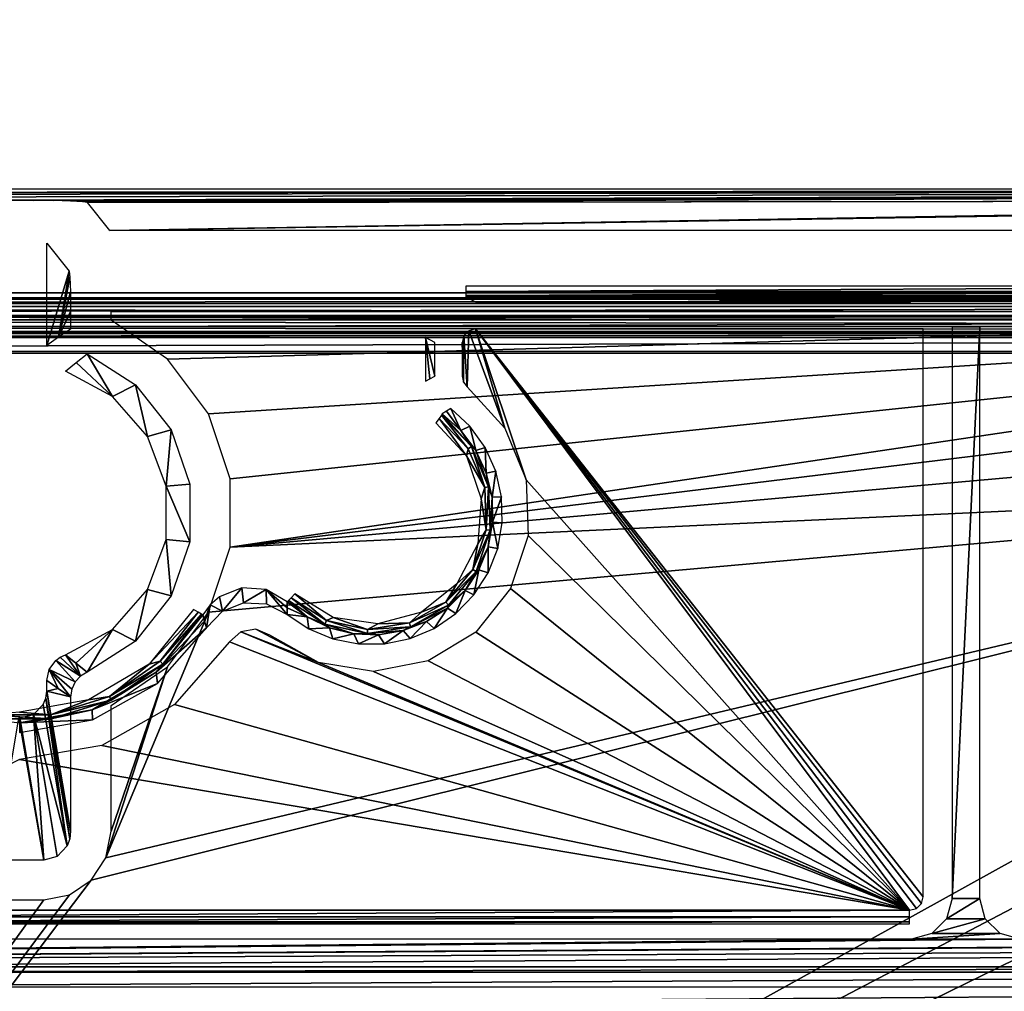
# Model space of a CAD drawing. Header units: millimetres. Extents: x -131 to 131, y -208 to 128.
# Tile 10 of 23: x -35 to 1, y -152 to -116. Entities that reach past the tile are written whole.
import ezdxf

# ---------------------------------------------------------------- set-up
doc = ezdxf.new("R2010")
doc.units = ezdxf.units.MM
doc.header["$LTSCALE"] = 127.314815
for name, color, linetype in [('1', 7, 'CONTINUOUS'), ('113', 7, 'CONTINUOUS'), ('114', 7, 'CONTINUOUS'), ('116', 7, 'CONTINUOUS'), ('119', 7, 'CONTINUOUS'), ('120', 7, 'CONTINUOUS'), ('142', 7, 'CONTINUOUS'), ('144', 7, 'CONTINUOUS'), ('145', 7, 'CONTINUOUS'), ('146', 7, 'CONTINUOUS'), ('158', 7, 'CONTINUOUS'), ('160', 7, 'CONTINUOUS'), ('161', 7, 'CONTINUOUS'), ('166', 7, 'CONTINUOUS'), ('167', 7, 'CONTINUOUS'), ('176', 7, 'CONTINUOUS'), ('177', 7, 'CONTINUOUS'), ('181', 7, 'CONTINUOUS'), ('189', 7, 'CONTINUOUS'), ('192', 7, 'CONTINUOUS'), ('195', 7, 'CONTINUOUS'), ('21', 7, 'CONTINUOUS'), ('6', 7, 'CONTINUOUS')]:
    doc.layers.add(name, color=color, linetype=linetype)

msp = doc.modelspace()

# ---------------------------------------------------------------- linework, layer by layer
at = {"layer": '1', "color": 8, "linetype": 'Continuous', "true_color": 0x787878}
for points in [[(126, 126), (-126, -126.039), (126, -126.039), (126, 126)], [(-126, 126), (-126, -126.039), (126, 126), (-126, 126)], [(-126, -126.039), (-123.948, -126.093), (126, -126.039), (-126, -126.039)], [(126, -126.039), (-123.948, -126.093), (123.948, -126.093), (126, -126.039)], [(-123.948, -126.093), (-123.199, -126.259), (123.948, -126.093), (-123.948, -126.093)], [(123.948, -126.093), (-123.199, -126.259), (123.199, -126.259), (123.948, -126.093)], [(-123.199, -126.259), (-122.567, -126.696), (123.199, -126.259), (-123.199, -126.259)], [(123.199, -126.259), (-122.567, -126.696), (122.567, -126.696), (123.199, -126.259)], [(-122.567, -126.696), (-122.147, -127.339), (122.567, -126.696), (-122.567, -126.696)], [(122.567, -126.696), (-122.147, -127.339), (122.147, -127.339), (122.567, -126.696)], [(-122.147, -127.339), (-122, -128.092), (122.147, -127.339), (-122.147, -127.339)], [(122.147, -127.339), (-122, -128.092), (122, -128.092), (122.147, -127.339)], [(122, -178.822), (122, -128.092), (-122, -178.822), (122, -178.822)], [(122, -128.092), (-122, -128.092), (-122, -178.822), (122, -128.092)]]:
    msp.add_3dface(points, dxfattribs=at)
at = {"layer": '113', "color": 8, "linetype": 'Continuous', "true_color": 0x787878}
for points in [[(-35.908, -146.839, -3.196), (-35.02, -141.582, -28.601), (-34.092, -146.839, -3.196), (-35.908, -146.839, -3.196)], [(-34.092, -146.839, -3.196), (-35.02, -141.582, -28.601), (-34.98, -141.582, -28.601), (-34.092, -146.839, -3.196)]]:
    msp.add_3dface(points, dxfattribs=at)
at = {"layer": '114', "color": 8, "linetype": 'Continuous', "true_color": 0x787878}
for points in [[(-32.907, -128.435, -16.244), (-32.499, -128.117, -3.448), (-31.559, -129.688, -28.517), (-32.907, -128.435, -16.244)], [(-32.499, -128.117, -3.448), (-30.709, -129.262, -3.448), (-31.559, -129.688, -28.517), (-32.499, -128.117, -3.448)], [(-33.293, -128.754, -28.517), (-32.907, -128.435, -16.244), (-31.559, -129.688, -28.517), (-33.293, -128.754, -28.517)], [(-31.559, -129.688, -28.517), (-30.709, -129.262, -3.448), (-30.264, -131.171, -28.517), (-31.559, -129.688, -28.517)], [(-30.709, -129.262, -3.448), (-29.393, -130.93, -3.448), (-30.264, -131.171, -28.517), (-30.709, -129.262, -3.448)], [(-30.264, -131.171, -28.517), (-29.393, -130.93, -3.448), (-29.572, -133.015, -28.517), (-30.264, -131.171, -28.517)], [(-29.393, -130.93, -3.448), (-28.697, -132.938, -3.448), (-29.572, -133.015, -28.517), (-29.393, -130.93, -3.448)], [(-28.697, -132.938, -3.448), (-28.697, -135.062, -3.448), (-29.572, -133.015, -28.517), (-28.697, -132.938, -3.448)], [(-29.572, -133.015, -28.517), (-28.697, -135.062, -3.448), (-29.572, -134.985, -28.517), (-29.572, -133.015, -28.517)], [(-29.572, -134.985, -28.517), (-29.393, -137.07, -3.448), (-30.264, -136.829, -28.517), (-29.572, -134.985, -28.517)], [(-28.697, -135.062, -3.448), (-29.393, -137.07, -3.448), (-29.572, -134.985, -28.517), (-28.697, -135.062, -3.448)], [(-30.264, -136.829, -28.517), (-30.709, -138.738, -3.448), (-31.559, -138.312, -28.517), (-30.264, -136.829, -28.517)], [(-29.393, -137.07, -3.448), (-30.709, -138.738, -3.448), (-30.264, -136.829, -28.517), (-29.393, -137.07, -3.448)], [(-32.917, -139.557, -16.568), (-33.293, -139.246, -28.517), (-31.559, -138.312, -28.517), (-32.917, -139.557, -16.568)], [(-32.499, -139.883, -3.448), (-32.917, -139.557, -16.568), (-31.559, -138.312, -28.517), (-32.499, -139.883, -3.448)], [(-30.709, -138.738, -3.448), (-32.499, -139.883, -3.448), (-31.559, -138.312, -28.517), (-30.709, -138.738, -3.448)]]:
    msp.add_3dface(points, dxfattribs=at)
at = {"layer": '116', "color": 8, "linetype": 'Continuous', "true_color": 0x787878}
for points in [[(-33.158, -125.054, -4.882), (-33.983, -127.804, -28.517), (-33.983, -124.022, -28.517), (-33.158, -125.054, -4.882)], [(-33.555, -127.5, -16.244), (-33.983, -127.804, -28.517), (-33.158, -125.054, -4.882), (-33.555, -127.5, -16.244)], [(-33.133, -125.276, -4.16), (-33.555, -127.5, -16.244), (-33.158, -125.054, -4.882), (-33.133, -125.276, -4.16)], [(-33.114, -125.822, -3.638), (-33.555, -127.5, -16.244), (-33.133, -125.276, -4.16), (-33.114, -125.822, -3.638)], [(-33.108, -126.553, -3.448), (-33.555, -127.5, -16.244), (-33.114, -125.822, -3.638), (-33.108, -126.553, -3.448)], [(-33.108, -127.197, -3.448), (-33.555, -127.5, -16.244), (-33.108, -126.553, -3.448), (-33.108, -127.197, -3.448)], [(-33.561, -140.496, -16.427), (-33.983, -140.586, -28.517), (-33.983, -140.196, -28.517), (-33.561, -140.496, -16.427)], [(-33.108, -140.803, -3.448), (-33.983, -140.586, -28.517), (-33.561, -140.496, -16.427), (-33.108, -140.803, -3.448)], [(-33.108, -145.773, -3.448), (-33.983, -140.586, -28.517), (-33.108, -140.803, -3.448), (-33.108, -145.773, -3.448)]]:
    msp.add_3dface(points, dxfattribs=at)
at = {"layer": '119', "color": 8, "linetype": 'Continuous', "true_color": 0x787878}
for points in [[(-34.019, -140.849, -28.543), (-33.238, -146.315, -3.302), (-34.12, -141.088, -28.566), (-34.019, -140.849, -28.543)], [(-33.983, -140.586, -28.517), (-33.14, -146.055, -3.37), (-34.019, -140.849, -28.543), (-33.983, -140.586, -28.517)], [(-33.14, -146.055, -3.37), (-33.238, -146.315, -3.302), (-34.019, -140.849, -28.543), (-33.14, -146.055, -3.37)], [(-33.983, -140.586, -28.517), (-33.108, -145.773, -3.448), (-33.14, -146.055, -3.37), (-33.983, -140.586, -28.517)], [(-34.12, -141.088, -28.566), (-33.238, -146.315, -3.302), (-34.484, -141.449, -28.596), (-34.12, -141.088, -28.566)], [(-34.092, -146.839, -3.196), (-34.98, -141.582, -28.601), (-34.484, -141.449, -28.596), (-34.092, -146.839, -3.196)], [(-33.238, -146.315, -3.302), (-33.6, -146.702, -3.211), (-34.484, -141.449, -28.596), (-33.238, -146.315, -3.302)], [(-33.6, -146.702, -3.211), (-34.092, -146.839, -3.196), (-34.484, -141.449, -28.596), (-33.6, -146.702, -3.211)]]:
    msp.add_3dface(points, dxfattribs=at)
at = {"layer": '120', "color": 8, "linetype": 'Continuous', "true_color": 0x787878}
for points in [[(-33.489, -139.334, -28.52), (-32.747, -140.035, -3.442), (-33.656, -139.457, -28.521), (-33.489, -139.334, -28.52)], [(-33.293, -139.246, -28.517), (-32.747, -140.035, -3.442), (-33.489, -139.334, -28.52), (-33.293, -139.246, -28.517)], [(-33.293, -139.246, -28.517), (-32.917, -139.557, -16.568), (-32.747, -140.035, -3.442), (-33.293, -139.246, -28.517)], [(-33.561, -140.496, -16.427), (-33.983, -140.196, -28.517), (-33.898, -139.791, -28.521), (-33.561, -140.496, -16.427)], [(-33.656, -139.457, -28.521), (-32.942, -140.251, -3.441), (-33.898, -139.791, -28.521), (-33.656, -139.457, -28.521)], [(-33.065, -140.515, -3.442), (-33.108, -140.803, -3.448), (-33.898, -139.791, -28.521), (-33.065, -140.515, -3.442)], [(-33.108, -140.803, -3.448), (-33.561, -140.496, -16.427), (-33.898, -139.791, -28.521), (-33.108, -140.803, -3.448)], [(-32.942, -140.251, -3.441), (-33.065, -140.515, -3.442), (-33.898, -139.791, -28.521), (-32.942, -140.251, -3.441)], [(-32.747, -140.035, -3.442), (-32.942, -140.251, -3.441), (-33.656, -139.457, -28.521), (-32.747, -140.035, -3.442)], [(-32.917, -139.557, -16.568), (-32.499, -139.883, -3.448), (-32.747, -140.035, -3.442), (-32.917, -139.557, -16.568)]]:
    msp.add_3dface(points, dxfattribs=at)
at = {"layer": '142', "color": 8, "linetype": 'Continuous', "true_color": 0x787878}
for points in [[(-126.86, -125.86, -55), (-126.86, 126, -55), (126.86, -125.86, -55), (-126.86, -125.86, -55)], [(126.86, -125.86, -55), (-126.86, 126, -55), (126.86, 126, -55), (126.86, -125.86, -55)], [(-126.725, -126.362, -55), (-126.86, -125.86, -55), (126.727, -126.36, -55), (-126.725, -126.362, -55)], [(126.727, -126.36, -55), (-126.86, -125.86, -55), (126.86, -125.86, -55), (126.727, -126.36, -55)], [(126.362, -126.725, -55), (-126.725, -126.362, -55), (126.727, -126.36, -55), (126.362, -126.725, -55)], [(-126.36, -126.727, -55), (-126.725, -126.362, -55), (126.362, -126.725, -55), (-126.36, -126.727, -55)], [(125.86, -126.86, -55), (-126.36, -126.727, -55), (126.362, -126.725, -55), (125.86, -126.86, -55)], [(-125.86, -126.86, -55), (-126.36, -126.727, -55), (125.86, -126.86, -55), (-125.86, -126.86, -55)]]:
    msp.add_3dface(points, dxfattribs=at)
at = {"layer": '144', "color": 8, "linetype": 'Continuous', "true_color": 0x787878}
for points in [[(-0.513, -127.133, -39.5), (-0.513, -148.258, -39.5), (0.513, -127.133, -39.5), (-0.513, -127.133, -39.5)], [(0.513, -127.133, -39.5), (-0.513, -148.258, -39.5), (0.513, -148.258, -39.5), (0.513, -127.133, -39.5)], [(0.513, -148.258, -39.5), (-0.713, -149.007, -39.5), (0.715, -149.009, -39.5), (0.513, -148.258, -39.5)], [(-0.513, -148.258, -39.5), (-0.713, -149.007, -39.5), (0.513, -148.258, -39.5), (-0.513, -148.258, -39.5)], [(-0.713, -149.007, -39.5), (-1.261, -149.555, -39.5), (0.715, -149.009, -39.5), (-0.713, -149.007, -39.5)], [(0.715, -149.009, -39.5), (-1.261, -149.555, -39.5), (1.263, -149.557, -39.5), (0.715, -149.009, -39.5)], [(-1.261, -149.555, -39.5), (-2.012, -149.757, -39.5), (1.263, -149.557, -39.5), (-1.261, -149.555, -39.5)], [(1.263, -149.557, -39.5), (-2.012, -149.757, -39.5), (2.012, -149.757, -39.5), (1.263, -149.557, -39.5)], [(-45.988, -149.757, -39.5), (-105.343, -150.783, -39.5), (-2.012, -149.757, -39.5), (-45.988, -149.757, -39.5)], [(-2.012, -149.757, -39.5), (-105.343, -150.783, -39.5), (2.012, -149.757, -39.5), (-2.012, -149.757, -39.5)], [(2.012, -149.757, -39.5), (-105.343, -150.783, -39.5), (45.988, -149.757, -39.5), (2.012, -149.757, -39.5)], [(50.012, -149.757, -39.5), (-105.343, -150.783, -39.5), (105.343, -149.757, -39.5), (50.012, -149.757, -39.5)], [(45.988, -149.757, -39.5), (-105.343, -150.783, -39.5), (50.012, -149.757, -39.5), (45.988, -149.757, -39.5)], [(-105.343, -150.783, -39.5), (-50.012, -150.783, -39.5), (105.343, -149.757, -39.5), (-105.343, -150.783, -39.5)], [(105.343, -149.757, -39.5), (-50.012, -150.783, -39.5), (50.012, -150.783, -39.5), (105.343, -149.757, -39.5)], [(-50.012, -150.783, -39.5), (-49.263, -150.983, -39.5), (50.012, -150.783, -39.5), (-50.012, -150.783, -39.5)], [(50.012, -150.783, -39.5), (-49.263, -150.983, -39.5), (49.261, -150.985, -39.5), (50.012, -150.783, -39.5)], [(-49.263, -150.983, -39.5), (-48.715, -151.531, -39.5), (49.261, -150.985, -39.5), (-49.263, -150.983, -39.5)], [(49.261, -150.985, -39.5), (-48.715, -151.531, -39.5), (48.713, -151.533, -39.5), (49.261, -150.985, -39.5)], [(-48.715, -151.531, -39.5), (-48.513, -152.282, -39.5), (48.713, -151.533, -39.5), (-48.715, -151.531, -39.5)], [(48.713, -151.533, -39.5), (-48.513, -152.282, -39.5), (48.513, -152.282, -39.5), (48.713, -151.533, -39.5)]]:
    msp.add_3dface(points, dxfattribs=at)
at = {"layer": '145', "color": 8, "linetype": 'Continuous', "true_color": 0x787878}
for points in [[(-120.433, -179.75, -45), (-120.5, -179.5, -45), (120.5, -128.018, -45), (-120.433, -179.75, -45)], [(-120.5, -179.5, -45), (-120.5, -128.018, -45), (120.5, -128.018, -45), (-120.5, -179.5, -45)], [(-120.25, -179.933, -45), (-120.433, -179.75, -45), (120.5, -128.018, -45), (-120.25, -179.933, -45)], [(-120, -180, -45), (-120.25, -179.933, -45), (120.5, -128.018, -45), (-120, -180, -45)], [(120, -180, -45), (-120, -180, -45), (120.5, -128.018, -45), (120, -180, -45)]]:
    msp.add_3dface(points, dxfattribs=at)
at = {"layer": '146', "color": 8, "linetype": 'Continuous', "true_color": 0x787878}
for points in [[(-18.566, -127.444, -43), (-18.437, -129.339, -43), (-18.384, -127.261, -43), (-18.566, -127.444, -43)], [(-18.437, -129.339, -43), (-17.044, -130.86, -43), (-18.384, -127.261, -43), (-18.437, -129.339, -43)], [(-18.384, -127.261, -43), (-17.044, -130.86, -43), (-18.133, -127.194, -43), (-18.384, -127.261, -43)], [(-1.827, -148.624, -43), (-18.133, -127.194, -43), (-2.079, -148.691, -43), (-1.827, -148.624, -43)], [(-1.645, -148.441, -43), (-18.133, -127.194, -43), (-1.827, -148.624, -43), (-1.645, -148.441, -43)], [(-1.579, -148.191, -43), (-18.133, -127.194, -43), (-1.645, -148.441, -43), (-1.579, -148.191, -43)], [(-1.579, -127.202, -43), (-18.133, -127.194, -43), (-1.579, -148.191, -43), (-1.579, -127.202, -43)], [(-1.579, -127.198, -43), (-18.133, -127.194, -43), (-1.579, -127.202, -43), (-1.579, -127.198, -43)], [(-1.579, -127.194, -43), (-18.133, -127.194, -43), (-1.579, -127.198, -43), (-1.579, -127.194, -43)], [(-18.133, -127.194, -43), (-16.263, -132.769, -43), (-2.079, -148.691, -43), (-18.133, -127.194, -43)], [(-17.044, -130.86, -43), (-16.263, -132.769, -43), (-18.133, -127.194, -43), (-17.044, -130.86, -43)], [(-18.633, -127.694, -43), (-18.581, -129.164, -43), (-18.566, -127.444, -43), (-18.633, -127.694, -43)], [(-18.633, -128.942, -43), (-18.581, -129.164, -43), (-18.633, -127.694, -43), (-18.633, -128.942, -43)], [(-18.581, -129.164, -43), (-18.437, -129.339, -43), (-18.566, -127.444, -43), (-18.581, -129.164, -43)], [(-16.263, -132.769, -43), (-16.192, -134.83, -43), (-2.079, -148.691, -43), (-16.263, -132.769, -43)], [(-16.192, -134.83, -43), (-16.838, -136.789, -43), (-2.079, -148.691, -43), (-16.192, -134.83, -43)], [(-16.838, -136.789, -43), (-18.122, -138.403, -43), (-2.079, -148.691, -43), (-16.838, -136.789, -43)], [(-26.26, -138.298, -43), (-26.813, -138.391, -43), (-23.945, -139.536, -43), (-26.26, -138.298, -43)], [(-25.74, -138.521, -43), (-26.26, -138.298, -43), (-23.945, -139.536, -43), (-25.74, -138.521, -43)], [(-26.813, -138.391, -43), (-27.229, -138.768, -43), (-2.079, -148.691, -43), (-26.813, -138.391, -43)], [(-23.945, -139.536, -43), (-26.813, -138.391, -43), (-2.079, -148.691, -43), (-23.945, -139.536, -43)], [(-18.122, -138.403, -43), (-19.885, -139.473, -43), (-2.079, -148.691, -43), (-18.122, -138.403, -43)], [(-27.229, -138.768, -43), (-29.265, -141.088, -43), (-2.079, -148.691, -43), (-27.229, -138.768, -43)], [(-21.909, -139.867, -43), (-23.945, -139.536, -43), (-2.079, -148.691, -43), (-21.909, -139.867, -43)], [(-19.885, -139.473, -43), (-21.909, -139.867, -43), (-2.079, -148.691, -43), (-19.885, -139.473, -43)], [(-29.265, -141.088, -43), (-31.958, -142.595, -43), (-2.079, -148.691, -43), (-29.265, -141.088, -43)], [(-31.958, -142.595, -43), (-35, -143.117, -43), (-2.079, -148.691, -43), (-31.958, -142.595, -43)], [(-2.079, -148.691, -43), (-35, -143.117, -43), (-45.921, -148.691, -43), (-2.079, -148.691, -43)]]:
    msp.add_3dface(points, dxfattribs=at)
at = {"layer": '158', "color": 8, "linetype": 'Continuous', "true_color": 0x787878}
for points in [[(-28.15, -137.997, -36.683), (-28.213, -137.769, -31.886), (-29.944, -139.892, -31.886), (-28.15, -137.997, -36.683)], [(-28.081, -138.245, -42.035), (-28.15, -137.997, -36.683), (-29.944, -139.892, -31.886), (-28.081, -138.245, -42.035)], [(-29.894, -140.311, -42.035), (-28.081, -138.245, -42.035), (-29.944, -139.892, -31.886), (-29.894, -140.311, -42.035)], [(-32.304, -141.28, -31.886), (-29.894, -140.311, -42.035), (-29.944, -139.892, -31.886), (-32.304, -141.28, -31.886)], [(-32.292, -141.653, -42.035), (-29.894, -140.311, -42.035), (-32.304, -141.28, -31.886), (-32.292, -141.653, -42.035)], [(-35, -141.763, -31.886), (-32.292, -141.653, -42.035), (-32.304, -141.28, -31.886), (-35, -141.763, -31.886)], [(-35, -142.118, -42.035), (-32.292, -141.653, -42.035), (-35, -141.763, -31.886), (-35, -142.118, -42.035)]]:
    msp.add_3dface(points, dxfattribs=at)
at = {"layer": '160', "color": 8, "linetype": 'Continuous', "true_color": 0x787878}
for points in [[(-19.212, -130.239, -36.713), (-19.363, -130.337, -31.886), (-18.674, -130.949, -31.886), (-19.212, -130.239, -36.713)], [(-19.043, -130.133, -42.035), (-19.212, -130.239, -36.713), (-18.674, -130.949, -31.886), (-19.043, -130.133, -42.035)], [(-18.338, -130.793, -42.035), (-19.043, -130.133, -42.035), (-18.674, -130.949, -31.886), (-18.338, -130.793, -42.035)], [(-18.123, -131.688, -31.886), (-18.338, -130.793, -42.035), (-18.674, -130.949, -31.886), (-18.123, -131.688, -31.886)], [(-17.777, -131.579, -42.035), (-18.338, -130.793, -42.035), (-18.123, -131.688, -31.886), (-17.777, -131.579, -42.035)], [(-17.735, -132.524, -31.886), (-17.777, -131.579, -42.035), (-18.123, -131.688, -31.886), (-17.735, -132.524, -31.886)], [(-17.382, -132.46, -42.035), (-17.777, -131.579, -42.035), (-17.735, -132.524, -31.886), (-17.382, -132.46, -42.035)], [(-17.524, -133.421, -31.886), (-17.382, -132.46, -42.035), (-17.735, -132.524, -31.886), (-17.524, -133.421, -31.886)], [(-17.169, -133.402, -42.035), (-17.382, -132.46, -42.035), (-17.524, -133.421, -31.886), (-17.169, -133.402, -42.035)], [(-17.5, -134.343, -31.886), (-17.169, -133.402, -42.035), (-17.524, -133.421, -31.886), (-17.5, -134.343, -31.886)], [(-17.146, -134.368, -42.035), (-17.169, -133.402, -42.035), (-17.5, -134.343, -31.886), (-17.146, -134.368, -42.035)], [(-17.663, -135.25, -31.886), (-17.314, -135.319, -42.035), (-17.5, -134.343, -31.886), (-17.663, -135.25, -31.886)], [(-17.314, -135.319, -42.035), (-17.146, -134.368, -42.035), (-17.5, -134.343, -31.886), (-17.314, -135.319, -42.035)], [(-18.007, -136.105, -31.886), (-17.667, -136.218, -42.035), (-17.663, -135.25, -31.886), (-18.007, -136.105, -31.886)], [(-17.667, -136.218, -42.035), (-17.314, -135.319, -42.035), (-17.663, -135.25, -31.886), (-17.667, -136.218, -42.035)], [(-18.518, -136.872, -31.886), (-18.19, -137.03, -42.035), (-18.007, -136.105, -31.886), (-18.518, -136.872, -31.886)], [(-18.19, -137.03, -42.035), (-17.667, -136.218, -42.035), (-18.007, -136.105, -31.886), (-18.19, -137.03, -42.035)], [(-19.174, -137.52, -31.886), (-18.864, -137.723, -42.035), (-18.518, -136.872, -31.886), (-19.174, -137.52, -31.886)], [(-18.864, -137.723, -42.035), (-18.19, -137.03, -42.035), (-18.518, -136.872, -31.886), (-18.864, -137.723, -42.035)], [(-25.1, -137.507, -36.683), (-25.103, -137.751, -42.035), (-24.363, -137.845, -31.886), (-25.1, -137.507, -36.683)], [(-25.095, -137.285, -31.886), (-25.1, -137.507, -36.683), (-24.363, -137.845, -31.886), (-25.095, -137.285, -31.886)], [(-19.948, -138.02, -31.886), (-19.66, -138.269, -42.035), (-19.174, -137.52, -31.886), (-19.948, -138.02, -31.886)], [(-19.66, -138.269, -42.035), (-18.864, -137.723, -42.035), (-19.174, -137.52, -31.886), (-19.66, -138.269, -42.035)], [(-25.103, -137.751, -42.035), (-24.301, -138.29, -42.035), (-24.363, -137.845, -31.886), (-25.103, -137.751, -42.035)], [(-24.363, -137.845, -31.886), (-24.301, -138.29, -42.035), (-23.533, -138.245, -31.886), (-24.363, -137.845, -31.886)], [(-24.301, -138.29, -42.035), (-23.409, -138.659, -42.035), (-23.533, -138.245, -31.886), (-24.301, -138.29, -42.035)], [(-23.533, -138.245, -31.886), (-23.409, -138.659, -42.035), (-22.638, -138.468, -31.886), (-23.533, -138.245, -31.886)], [(-21.717, -138.505, -31.886), (-21.495, -138.842, -42.035), (-20.808, -138.353, -31.886), (-21.717, -138.505, -31.886)], [(-21.495, -138.842, -42.035), (-20.549, -138.647, -42.035), (-20.808, -138.353, -31.886), (-21.495, -138.842, -42.035)], [(-20.808, -138.353, -31.886), (-20.549, -138.647, -42.035), (-19.948, -138.02, -31.886), (-20.808, -138.353, -31.886)], [(-20.549, -138.647, -42.035), (-19.66, -138.269, -42.035), (-19.948, -138.02, -31.886), (-20.549, -138.647, -42.035)], [(-23.409, -138.659, -42.035), (-22.461, -138.846, -42.035), (-22.638, -138.468, -31.886), (-23.409, -138.659, -42.035)], [(-22.638, -138.468, -31.886), (-22.461, -138.846, -42.035), (-21.717, -138.505, -31.886), (-22.638, -138.468, -31.886)], [(-22.461, -138.846, -42.035), (-21.495, -138.842, -42.035), (-21.717, -138.505, -31.886), (-22.461, -138.846, -42.035)]]:
    msp.add_3dface(points, dxfattribs=at)
at = {"layer": '161', "color": 8, "linetype": 'Continuous', "true_color": 0x787878}
for points in [[(-19.632, -127.694, -42.035), (-19.987, -127.516, -31.886), (-19.632, -128.942, -42.035), (-19.632, -127.694, -42.035)], [(-19.632, -128.942, -42.035), (-19.987, -127.516, -31.886), (-19.818, -129.035, -36.713), (-19.632, -128.942, -42.035)], [(-19.818, -129.035, -36.713), (-19.987, -127.516, -31.886), (-19.987, -129.12, -31.886), (-19.818, -129.035, -36.713)]]:
    msp.add_3dface(points, dxfattribs=at)
at = {"layer": '166', "color": 8, "linetype": 'Continuous', "true_color": 0x787878}
for points in [[(-18.486, -126.017, -31.893), (-18.133, -126.194, -42.017), (-2.066, -126.194, -42.017), (-18.486, -126.017, -31.893)], [(18.486, -126.017, -31.893), (-18.486, -126.017, -31.893), (18.133, -126.194, -42.017), (18.486, -126.017, -31.893)], [(-2.012, -126.158, -39.978), (-18.486, -126.017, -31.893), (-2.066, -126.194, -42.017), (-2.012, -126.158, -39.978)], [(-1.798, -126.146, -39.244), (-18.486, -126.017, -31.893), (-2.012, -126.158, -39.978), (-1.798, -126.146, -39.244)], [(-1.251, -126.136, -38.712), (-18.486, -126.017, -31.893), (-1.798, -126.146, -39.244), (-1.251, -126.136, -38.712)], [(-0.513, -126.133, -38.517), (-18.486, -126.017, -31.893), (-1.251, -126.136, -38.712), (-0.513, -126.133, -38.517)], [(0.513, -126.133, -38.517), (-18.486, -126.017, -31.893), (-0.513, -126.133, -38.517), (0.513, -126.133, -38.517)], [(1.252, -126.136, -38.712), (-18.486, -126.017, -31.893), (0.513, -126.133, -38.517), (1.252, -126.136, -38.712)], [(18.133, -126.194, -42.017), (-18.486, -126.017, -31.893), (1.252, -126.136, -38.712), (18.133, -126.194, -42.017)], [(1.799, -126.146, -39.245), (18.133, -126.194, -42.017), (1.252, -126.136, -38.712), (1.799, -126.146, -39.245)]]:
    msp.add_3dface(points, dxfattribs=at)
at = {"layer": '167', "color": 8, "linetype": 'Continuous', "true_color": 0x787878}
for points in [[(-125.86, -127.36, -54.509), (125.86, -127.36, -54.509), (-121.026, -127.5, -46.5), (-125.86, -127.36, -54.509)], [(-121.026, -127.5, -46.5), (125.86, -127.36, -54.509), (-120.78, -127.501, -46.435), (-121.026, -127.5, -46.5)], [(-120.78, -127.501, -46.435), (125.86, -127.36, -54.509), (-120.598, -127.504, -46.258), (-120.78, -127.501, -46.435)], [(-120.598, -127.504, -46.258), (125.86, -127.36, -54.509), (-120.527, -127.508, -46.013), (-120.598, -127.504, -46.258)], [(-120.527, -127.508, -46.013), (125.86, -127.36, -54.509), (-120.513, -127.518, -45.491), (-120.527, -127.508, -46.013)], [(-120.513, -127.518, -45.491), (125.86, -127.36, -54.509), (120.598, -127.504, -46.258), (-120.513, -127.518, -45.491)], [(120.527, -127.508, -46.013), (-120.513, -127.518, -45.491), (120.598, -127.504, -46.258), (120.527, -127.508, -46.013)], [(120.513, -127.518, -45.491), (-120.513, -127.518, -45.491), (120.527, -127.508, -46.013), (120.513, -127.518, -45.491)]]:
    msp.add_3dface(points, dxfattribs=at)
at = {"layer": '176', "color": 8, "linetype": 'Continuous', "true_color": 0x787878}
for points in [[(-30.204, -139.588, -31.5), (-28.391, -137.67, -31.551), (-28.563, -137.575, -31.5), (-30.204, -139.588, -31.5)], [(-29.793, -139.48, -31.551), (-28.391, -137.67, -31.551), (-30.204, -139.588, -31.5), (-29.793, -139.48, -31.551)], [(-29.944, -139.892, -31.886), (-28.213, -137.769, -31.886), (-29.692, -139.586, -31.692), (-29.944, -139.892, -31.886)], [(-29.793, -139.48, -31.551), (-28.264, -137.741, -31.692), (-28.391, -137.67, -31.551), (-29.793, -139.48, -31.551)], [(-29.692, -139.586, -31.692), (-28.264, -137.741, -31.692), (-29.793, -139.48, -31.551), (-29.692, -139.586, -31.692)], [(-29.692, -139.586, -31.692), (-28.213, -137.769, -31.886), (-28.264, -137.741, -31.692), (-29.692, -139.586, -31.692)], [(-32.443, -140.906, -31.5), (-31.672, -140.787, -31.551), (-30.204, -139.588, -31.5), (-32.443, -140.906, -31.5)], [(-31.672, -140.787, -31.551), (-29.692, -139.586, -31.692), (-29.793, -139.48, -31.551), (-31.672, -140.787, -31.551)], [(-31.672, -140.787, -31.551), (-29.793, -139.48, -31.551), (-30.204, -139.588, -31.5), (-31.672, -140.787, -31.551)], [(-31.607, -140.918, -31.692), (-29.692, -139.586, -31.692), (-31.672, -140.787, -31.551), (-31.607, -140.918, -31.692)], [(-31.607, -140.918, -31.692), (-29.944, -139.892, -31.886), (-29.692, -139.586, -31.692), (-31.607, -140.918, -31.692)], [(-32.304, -141.28, -31.886), (-29.944, -139.892, -31.886), (-31.607, -140.918, -31.692), (-32.304, -141.28, -31.886)], [(-35, -141.364, -31.5), (-33.856, -141.472, -31.551), (-32.443, -140.906, -31.5), (-35, -141.364, -31.5)], [(-33.856, -141.472, -31.551), (-31.672, -140.787, -31.551), (-32.443, -140.906, -31.5), (-33.856, -141.472, -31.551)], [(-33.856, -141.472, -31.551), (-31.607, -140.918, -31.692), (-31.672, -140.787, -31.551), (-33.856, -141.472, -31.551)], [(-33.833, -141.617, -31.692), (-31.607, -140.918, -31.692), (-33.856, -141.472, -31.551), (-33.833, -141.617, -31.692)], [(-33.833, -141.617, -31.692), (-32.304, -141.28, -31.886), (-31.607, -140.918, -31.692), (-33.833, -141.617, -31.692)], [(-36.167, -141.617, -31.692), (-33.833, -141.617, -31.692), (-36.144, -141.472, -31.551), (-36.167, -141.617, -31.692)], [(-36.167, -141.617, -31.692), (-35, -141.763, -31.886), (-33.833, -141.617, -31.692), (-36.167, -141.617, -31.692)], [(-36.144, -141.472, -31.551), (-33.856, -141.472, -31.551), (-35, -141.364, -31.5), (-36.144, -141.472, -31.551)], [(-36.144, -141.472, -31.551), (-33.833, -141.617, -31.692), (-33.856, -141.472, -31.551), (-36.144, -141.472, -31.551)], [(-35, -141.763, -31.886), (-32.304, -141.28, -31.886), (-33.833, -141.617, -31.692), (-35, -141.763, -31.886)]]:
    msp.add_3dface(points, dxfattribs=at)
at = {"layer": '177', "color": 8, "linetype": 'Continuous', "true_color": 0x787878}
for points in [[(-18.281, -131.546, -31.692), (-19.363, -130.337, -31.886), (-19.397, -130.384, -31.692), (-18.281, -131.546, -31.692)], [(-18.674, -130.949, -31.886), (-19.363, -130.337, -31.886), (-18.281, -131.546, -31.692), (-18.674, -130.949, -31.886)], [(-18.467, -131.893, -31.5), (-19.482, -130.502, -31.551), (-19.597, -130.661, -31.5), (-18.467, -131.893, -31.5)], [(-18.403, -131.627, -31.551), (-19.397, -130.384, -31.692), (-19.482, -130.502, -31.551), (-18.403, -131.627, -31.551)], [(-18.403, -131.627, -31.551), (-19.482, -130.502, -31.551), (-18.467, -131.893, -31.5), (-18.403, -131.627, -31.551)], [(-18.281, -131.546, -31.692), (-19.397, -130.384, -31.692), (-18.403, -131.627, -31.551), (-18.281, -131.546, -31.692)], [(-18.123, -131.688, -31.886), (-18.674, -130.949, -31.886), (-18.281, -131.546, -31.692), (-18.123, -131.688, -31.886)], [(-17.794, -133.062, -31.551), (-18.403, -131.627, -31.551), (-18.467, -131.893, -31.5), (-17.794, -133.062, -31.551)], [(-17.794, -133.062, -31.551), (-18.281, -131.546, -31.692), (-18.403, -131.627, -31.551), (-17.794, -133.062, -31.551)], [(-17.652, -133.03, -31.692), (-18.281, -131.546, -31.692), (-17.794, -133.062, -31.551), (-17.652, -133.03, -31.692)], [(-17.652, -133.03, -31.692), (-18.123, -131.688, -31.886), (-18.281, -131.546, -31.692), (-17.652, -133.03, -31.692)], [(-17.735, -132.524, -31.886), (-18.123, -131.688, -31.886), (-17.652, -133.03, -31.692), (-17.735, -132.524, -31.886)], [(-17.92, -133.472, -31.5), (-17.794, -133.062, -31.551), (-18.467, -131.893, -31.5), (-17.92, -133.472, -31.5)], [(-17.524, -133.421, -31.886), (-17.735, -132.524, -31.886), (-17.652, -133.03, -31.692), (-17.524, -133.421, -31.886)], [(-17.735, -134.619, -31.551), (-17.794, -133.062, -31.551), (-17.92, -133.472, -31.5), (-17.735, -134.619, -31.551)], [(-17.735, -134.619, -31.551), (-17.652, -133.03, -31.692), (-17.794, -133.062, -31.551), (-17.735, -134.619, -31.551)], [(-17.591, -134.64, -31.692), (-17.652, -133.03, -31.692), (-17.735, -134.619, -31.551), (-17.591, -134.64, -31.692)], [(-17.591, -134.64, -31.692), (-17.524, -133.421, -31.886), (-17.652, -133.03, -31.692), (-17.591, -134.64, -31.692)], [(-18.047, -135.139, -31.5), (-17.735, -134.619, -31.551), (-17.92, -133.472, -31.5), (-18.047, -135.139, -31.5)], [(-17.5, -134.343, -31.886), (-17.524, -133.421, -31.886), (-17.591, -134.64, -31.692), (-17.5, -134.343, -31.886)], [(-17.663, -135.25, -31.886), (-17.5, -134.343, -31.886), (-17.591, -134.64, -31.692), (-17.663, -135.25, -31.886)], [(-18.235, -136.096, -31.551), (-17.591, -134.64, -31.692), (-17.735, -134.619, -31.551), (-18.235, -136.096, -31.551)], [(-18.235, -136.096, -31.551), (-17.735, -134.619, -31.551), (-18.047, -135.139, -31.5), (-18.235, -136.096, -31.551)], [(-18.107, -136.167, -31.692), (-17.591, -134.64, -31.692), (-18.235, -136.096, -31.551), (-18.107, -136.167, -31.692)], [(-18.107, -136.167, -31.692), (-17.663, -135.25, -31.886), (-17.591, -134.64, -31.692), (-18.107, -136.167, -31.692)], [(-18.827, -136.618, -31.5), (-18.235, -136.096, -31.551), (-18.047, -135.139, -31.5), (-18.827, -136.618, -31.5)], [(-18.007, -136.105, -31.886), (-17.663, -135.25, -31.886), (-18.107, -136.167, -31.692), (-18.007, -136.105, -31.886)], [(-19.226, -137.298, -31.551), (-18.107, -136.167, -31.692), (-18.235, -136.096, -31.551), (-19.226, -137.298, -31.551)], [(-19.226, -137.298, -31.551), (-18.235, -136.096, -31.551), (-18.827, -136.618, -31.5), (-19.226, -137.298, -31.551)], [(-19.133, -137.41, -31.692), (-18.107, -136.167, -31.692), (-19.226, -137.298, -31.551), (-19.133, -137.41, -31.692)], [(-19.133, -137.41, -31.692), (-18.518, -136.872, -31.886), (-18.107, -136.167, -31.692), (-19.133, -137.41, -31.692)], [(-18.518, -136.872, -31.886), (-18.007, -136.105, -31.886), (-18.107, -136.167, -31.692), (-18.518, -136.872, -31.886)], [(-20.13, -137.664, -31.5), (-19.226, -137.298, -31.551), (-18.827, -136.618, -31.5), (-20.13, -137.664, -31.5)], [(-19.174, -137.52, -31.886), (-18.518, -136.872, -31.886), (-19.133, -137.41, -31.692), (-19.174, -137.52, -31.886)], [(-25.095, -137.285, -31.886), (-24.363, -137.845, -31.886), (-25.055, -137.243, -31.692), (-25.095, -137.285, -31.886)], [(-25.055, -137.243, -31.692), (-23.702, -138.118, -31.692), (-24.955, -137.137, -31.551), (-25.055, -137.243, -31.692)], [(-25.055, -137.243, -31.692), (-24.363, -137.845, -31.886), (-23.702, -138.118, -31.692), (-25.055, -137.243, -31.692)], [(-24.955, -137.137, -31.551), (-23.646, -137.983, -31.551), (-24.821, -136.994, -31.5), (-24.955, -137.137, -31.551)], [(-24.955, -137.137, -31.551), (-23.702, -138.118, -31.692), (-23.646, -137.983, -31.551), (-24.955, -137.137, -31.551)], [(-24.821, -136.994, -31.5), (-23.646, -137.983, -31.551), (-23.397, -137.869, -31.5), (-24.821, -136.994, -31.5)], [(-20.581, -138.069, -31.551), (-19.226, -137.298, -31.551), (-20.13, -137.664, -31.5), (-20.581, -138.069, -31.551)], [(-20.581, -138.069, -31.551), (-19.133, -137.41, -31.692), (-19.226, -137.298, -31.551), (-20.581, -138.069, -31.551)], [(-20.533, -138.207, -31.692), (-19.133, -137.41, -31.692), (-20.581, -138.069, -31.551), (-20.533, -138.207, -31.692)], [(-20.533, -138.207, -31.692), (-19.174, -137.52, -31.886), (-19.133, -137.41, -31.692), (-20.533, -138.207, -31.692)], [(-19.948, -138.02, -31.886), (-19.174, -137.52, -31.886), (-20.533, -138.207, -31.692), (-19.948, -138.02, -31.886)], [(-24.363, -137.845, -31.886), (-23.533, -138.245, -31.886), (-23.702, -138.118, -31.692), (-24.363, -137.845, -31.886)], [(-23.702, -138.118, -31.692), (-22.126, -138.454, -31.692), (-23.646, -137.983, -31.551), (-23.702, -138.118, -31.692)], [(-23.646, -137.983, -31.551), (-22.122, -138.308, -31.551), (-23.397, -137.869, -31.5), (-23.646, -137.983, -31.551)], [(-23.646, -137.983, -31.551), (-22.126, -138.454, -31.692), (-22.122, -138.308, -31.551), (-23.646, -137.983, -31.551)], [(-23.397, -137.869, -31.5), (-22.122, -138.308, -31.551), (-21.742, -138.106, -31.5), (-23.397, -137.869, -31.5)], [(-21.742, -138.106, -31.5), (-20.581, -138.069, -31.551), (-20.13, -137.664, -31.5), (-21.742, -138.106, -31.5)], [(-23.533, -138.245, -31.886), (-22.638, -138.468, -31.886), (-23.702, -138.118, -31.692), (-23.533, -138.245, -31.886)], [(-23.702, -138.118, -31.692), (-22.638, -138.468, -31.886), (-22.126, -138.454, -31.692), (-23.702, -138.118, -31.692)], [(-22.126, -138.454, -31.692), (-20.533, -138.207, -31.692), (-22.122, -138.308, -31.551), (-22.126, -138.454, -31.692)], [(-22.126, -138.454, -31.692), (-20.808, -138.353, -31.886), (-20.533, -138.207, -31.692), (-22.126, -138.454, -31.692)], [(-21.717, -138.505, -31.886), (-20.808, -138.353, -31.886), (-22.126, -138.454, -31.692), (-21.717, -138.505, -31.886)], [(-22.122, -138.308, -31.551), (-20.581, -138.069, -31.551), (-21.742, -138.106, -31.5), (-22.122, -138.308, -31.551)], [(-22.122, -138.308, -31.551), (-20.533, -138.207, -31.692), (-20.581, -138.069, -31.551), (-22.122, -138.308, -31.551)], [(-20.808, -138.353, -31.886), (-19.948, -138.02, -31.886), (-20.533, -138.207, -31.692), (-20.808, -138.353, -31.886)], [(-22.638, -138.468, -31.886), (-21.717, -138.505, -31.886), (-22.126, -138.454, -31.692), (-22.638, -138.468, -31.886)]]:
    msp.add_3dface(points, dxfattribs=at)
at = {"layer": '181', "color": 8, "linetype": 'Continuous', "true_color": 0x787878}
for points in [[(-125.86, -127.108, -54.934), (-125.86, -126.86, -55), (125.86, -127.108, -54.934), (-125.86, -127.108, -54.934)], [(-125.86, -126.86, -55), (125.86, -126.86, -55), (125.86, -127.108, -54.934), (-125.86, -126.86, -55)], [(125.86, -127.29, -54.755), (-125.86, -127.108, -54.934), (125.86, -127.108, -54.934), (125.86, -127.29, -54.755)], [(-125.86, -127.29, -54.755), (-125.86, -127.108, -54.934), (125.86, -127.29, -54.755), (-125.86, -127.29, -54.755)], [(125.86, -127.36, -54.509), (-125.86, -127.29, -54.755), (125.86, -127.29, -54.755), (125.86, -127.36, -54.509)], [(125.86, -127.36, -54.509), (-125.86, -127.36, -54.509), (-125.86, -127.29, -54.755), (125.86, -127.36, -54.509)]]:
    msp.add_3dface(points, dxfattribs=at)
at = {"layer": '189', "color": 8, "linetype": 'Continuous', "true_color": 0x787878}
for points in [[(-27.606, -137.098, -31.88), (-27.495, -137.634, -42.048), (-26.771, -136.764, -31.877), (-27.606, -137.098, -31.88)], [(-27.495, -137.634, -42.048), (-26.709, -137.32, -42.053), (-26.771, -136.764, -31.877), (-27.495, -137.634, -42.048)], [(-26.771, -136.764, -31.877), (-26.709, -137.32, -42.053), (-25.874, -136.83, -31.88), (-26.771, -136.764, -31.877)], [(-26.709, -137.32, -42.053), (-25.863, -137.36, -42.048), (-25.874, -136.83, -31.88), (-26.709, -137.32, -42.053)], [(-25.103, -137.751, -42.035), (-25.1, -137.507, -36.683), (-25.874, -136.83, -31.88), (-25.103, -137.751, -42.035)], [(-25.863, -137.36, -42.048), (-25.103, -137.751, -42.035), (-25.874, -136.83, -31.88), (-25.863, -137.36, -42.048)], [(-25.1, -137.507, -36.683), (-25.095, -137.285, -31.886), (-25.874, -136.83, -31.88), (-25.1, -137.507, -36.683)], [(-27.946, -137.397, -31.882), (-27.495, -137.634, -42.048), (-27.606, -137.098, -31.88), (-27.946, -137.397, -31.882)], [(-28.213, -137.769, -31.886), (-28.15, -137.997, -36.683), (-27.946, -137.397, -31.882), (-28.213, -137.769, -31.886)], [(-28.15, -137.997, -36.683), (-28.081, -138.245, -42.035), (-27.946, -137.397, -31.882), (-28.15, -137.997, -36.683)], [(-28.081, -138.245, -42.035), (-27.495, -137.634, -42.048), (-27.946, -137.397, -31.882), (-28.081, -138.245, -42.035)]]:
    msp.add_3dface(points, dxfattribs=at)
at = {"layer": '192', "color": 8, "linetype": 'Continuous', "true_color": 0x787878}
for points in [[(18.486, -125.617, -31.5), (-18.486, -125.815, -31.552), (18.486, -125.815, -31.552), (18.486, -125.617, -31.5)], [(-18.486, -125.617, -31.5), (-18.486, -125.815, -31.552), (18.486, -125.617, -31.5), (-18.486, -125.617, -31.5)], [(18.486, -125.815, -31.552), (-18.486, -125.961, -31.696), (18.486, -125.961, -31.696), (18.486, -125.815, -31.552)], [(-18.486, -125.815, -31.552), (-18.486, -125.961, -31.696), (18.486, -125.815, -31.552), (-18.486, -125.815, -31.552)], [(-18.486, -126.017, -31.893), (18.486, -126.017, -31.893), (18.486, -125.961, -31.696), (-18.486, -126.017, -31.893)], [(-18.486, -125.961, -31.696), (-18.486, -126.017, -31.893), (18.486, -125.961, -31.696), (-18.486, -125.961, -31.696)]]:
    msp.add_3dface(points, dxfattribs=at)
at = {"layer": '195', "color": 8, "linetype": 'Continuous', "true_color": 0x787878}
for points in [[(-2.079, -148.937, -42.935), (-2.079, -148.691, -43), (-45.921, -148.937, -42.935), (-2.079, -148.937, -42.935)], [(-2.079, -148.691, -43), (-45.921, -148.691, -43), (-45.921, -148.937, -42.935), (-2.079, -148.691, -43)], [(-45.921, -149.12, -42.758), (-2.079, -148.937, -42.935), (-45.921, -148.937, -42.935), (-45.921, -149.12, -42.758)], [(-2.079, -149.12, -42.758), (-2.079, -148.937, -42.935), (-45.921, -149.12, -42.758), (-2.079, -149.12, -42.758)], [(-2.079, -149.191, -42.513), (-2.079, -149.12, -42.758), (-45.921, -149.191, -42.513), (-2.079, -149.191, -42.513)], [(-45.921, -149.191, -42.513), (-2.079, -149.12, -42.758), (-45.921, -149.12, -42.758), (-45.921, -149.191, -42.513)]]:
    msp.add_3dface(points, dxfattribs=at)
at = {"layer": '21', "color": 8, "linetype": 'Continuous', "true_color": 0x787878}
for points in [[(-92.8, -122.01, -40.261), (92.8, -122.01, -40.261), (-72.009, -122.174, -36.504), (-92.8, -122.01, -40.261)], [(-72.009, -122.174, -36.504), (92.8, -122.01, -40.261), (-71.991, -122.174, -36.504), (-72.009, -122.174, -36.504)], [(-71.991, -122.174, -36.504), (92.8, -122.01, -40.261), (-67.946, -122.197, -35.984), (-71.991, -122.174, -36.504)], [(-67.946, -122.197, -35.984), (92.8, -122.01, -40.261), (-64.165, -122.264, -34.457), (-67.946, -122.197, -35.984)], [(-64.165, -122.264, -34.457), (92.8, -122.01, -40.261), (-60.892, -122.37, -32.022), (-64.165, -122.264, -34.457)], [(-60.892, -122.37, -32.022), (92.8, -122.01, -40.261), (-58.341, -122.509, -28.837), (-60.892, -122.37, -32.022)], [(-58.341, -122.509, -28.837), (92.8, -122.01, -40.261), (-35.517, -122.439, -30.435), (-58.341, -122.509, -28.837)], [(-35.517, -122.439, -30.435), (92.8, -122.01, -40.261), (-34.483, -122.439, -30.435), (-35.517, -122.439, -30.435)], [(-34.483, -122.439, -30.435), (92.8, -122.01, -40.261), (-33.734, -122.446, -30.289), (-34.483, -122.439, -30.435)], [(-33.734, -122.446, -30.289), (92.8, -122.01, -40.261), (-33.094, -122.464, -29.874), (-33.734, -122.446, -30.289)], [(-33.094, -122.464, -29.874), (92.8, -122.01, -40.261), (-32.656, -122.491, -29.248), (-33.094, -122.464, -29.874)], [(-32.656, -122.491, -29.248), (92.8, -122.01, -40.261), (-32.484, -122.524, -28.504), (-32.656, -122.491, -29.248)], [(-32.484, -122.524, -28.504), (92.8, -122.01, -40.261), (34.483, -122.439, -30.435), (-32.484, -122.524, -28.504)], [(33.734, -122.446, -30.289), (-32.484, -122.524, -28.504), (34.483, -122.439, -30.435), (33.734, -122.446, -30.289)], [(-31.659, -123.556, -4.869), (-32.484, -122.524, -28.504), (33.734, -122.446, -30.289), (-31.659, -123.556, -4.869)], [(33.094, -122.464, -29.874), (-31.659, -123.556, -4.869), (33.734, -122.446, -30.289), (33.094, -122.464, -29.874)], [(32.656, -122.491, -29.248), (-31.659, -123.556, -4.869), (33.094, -122.464, -29.874), (32.656, -122.491, -29.248)], [(32.484, -122.524, -28.504), (-31.659, -123.556, -4.869), (32.656, -122.491, -29.248), (32.484, -122.524, -28.504)], [(31.659, -123.556, -4.869), (-31.659, -123.556, -4.869), (32.484, -122.524, -28.504), (31.659, -123.556, -4.869)]]:
    msp.add_3dface(points, dxfattribs=at)
at = {"layer": '6', "color": 8, "linetype": 'Continuous', "true_color": 0x787878}
for points in [[(-31.609, -126.553, -2), (31.609, -126.553, -2), (-31.609, -126.875, -2), (-31.609, -126.553, -2)], [(-31.609, -126.875, -2), (31.609, -126.553, -2), (-29.529, -128.313, -2), (-31.609, -126.875, -2)], [(-29.529, -128.313, -2), (31.609, -126.553, -2), (-28.011, -130.336, -2), (-29.529, -128.313, -2)], [(-28.011, -130.336, -2), (31.609, -126.553, -2), (-27.211, -132.735, -2), (-28.011, -130.336, -2)], [(31.609, -126.553, -2), (29.529, -128.313, -2), (-27.211, -135.265, -2), (31.609, -126.553, -2)], [(-27.211, -132.735, -2), (31.609, -126.553, -2), (-27.211, -135.265, -2), (-27.211, -132.735, -2)], [(29.529, -128.313, -2), (28.011, -130.336, -2), (-27.211, -135.265, -2), (29.529, -128.313, -2)], [(28.011, -130.336, -2), (27.211, -132.735, -2), (-27.211, -135.265, -2), (28.011, -130.336, -2)], [(27.211, -135.264, -2), (-56.055, -178.874, -2), (27.211, -132.735, -2), (27.211, -135.264, -2)], [(27.211, -132.735, -2), (-56.055, -178.874, -2), (-32.346, -147.577, -2), (27.211, -132.735, -2)], [(-31.802, -146.756, -2), (27.211, -132.735, -2), (-32.346, -147.577, -2), (-31.802, -146.756, -2)], [(-28.011, -137.664, -2), (27.211, -132.735, -2), (-31.802, -146.756, -2), (-28.011, -137.664, -2)], [(-27.211, -135.265, -2), (27.211, -132.735, -2), (-28.011, -137.664, -2), (-27.211, -135.265, -2)], [(28.011, -137.664, -2), (-56.055, -178.874, -2), (27.211, -135.264, -2), (28.011, -137.664, -2)], [(29.529, -139.687, -2), (-56.055, -178.874, -2), (28.011, -137.664, -2), (29.529, -139.687, -2)], [(-29.529, -139.687, -2), (-28.011, -137.664, -2), (-31.802, -146.756, -2), (-29.529, -139.687, -2)], [(94.607, -139.104, -2), (-56.055, -178.874, -2), (36.851, -148.118, -2), (94.607, -139.104, -2)], [(94.607, -145.206, -2), (-56.055, -178.874, -2), (94.607, -139.104, -2), (94.607, -145.206, -2)], [(31.609, -141.125, -2), (-56.055, -178.874, -2), (29.529, -139.687, -2), (31.609, -141.125, -2)], [(-31.609, -145.773, -2), (-29.529, -139.687, -2), (-31.802, -146.756, -2), (-31.609, -145.773, -2)], [(-31.609, -141.125, -2), (-29.529, -139.687, -2), (-31.609, -145.773, -2), (-31.609, -141.125, -2)], [(31.609, -145.773, -2), (-56.055, -178.874, -2), (31.609, -141.125, -2), (31.609, -145.773, -2)], [(94.607, -157.794, -2), (-56.055, -178.874, -2), (94.607, -145.206, -2), (94.607, -157.794, -2)], [(31.802, -146.756, -2), (-56.055, -178.874, -2), (31.609, -145.773, -2), (31.802, -146.756, -2)], [(32.347, -147.578, -2), (-56.055, -178.874, -2), (31.802, -146.756, -2), (32.347, -147.578, -2)], [(-32.346, -147.577, -2), (-56.055, -178.874, -2), (-33.149, -148.118, -2), (-32.346, -147.577, -2)], [(33.151, -148.119, -2), (-56.055, -178.874, -2), (32.347, -147.578, -2), (33.151, -148.119, -2)], [(36.851, -148.118, -2), (-56.055, -178.874, -2), (35.908, -148.308, -2), (36.851, -148.118, -2)], [(-33.149, -148.118, -2), (-56.055, -178.874, -2), (-34.092, -148.308, -2), (-33.149, -148.118, -2)], [(34.092, -148.308, -2), (-56.055, -178.874, -2), (33.151, -148.119, -2), (34.092, -148.308, -2)], [(35.908, -148.308, -2), (-56.055, -178.874, -2), (34.092, -148.308, -2), (35.908, -148.308, -2)], [(-34.092, -148.308, -2), (-56.055, -178.874, -2), (-35.908, -148.308, -2), (-34.092, -148.308, -2)]]:
    msp.add_3dface(points, dxfattribs=at)

doc.saveas('drawing.dxf')
